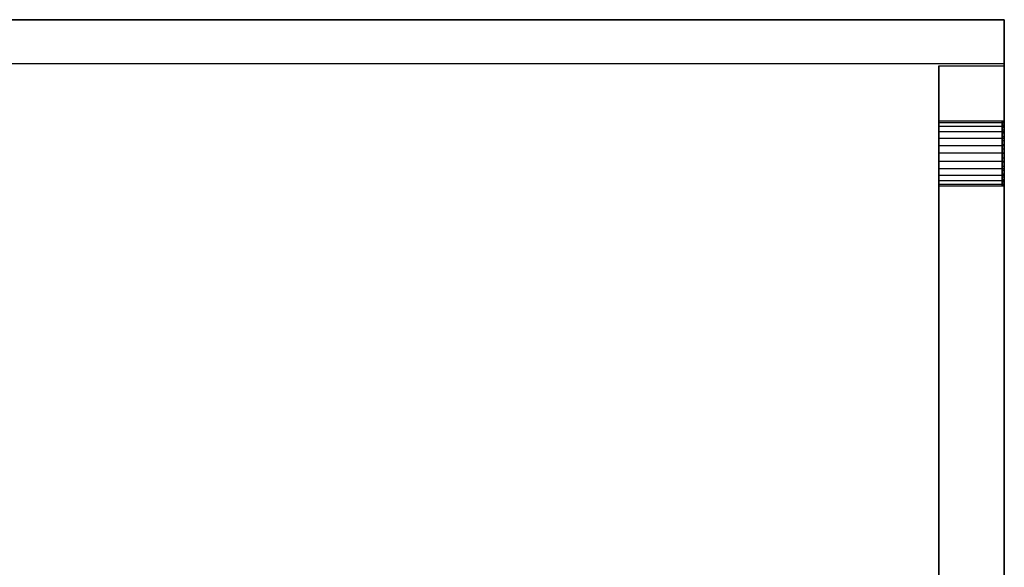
# Model space of a CAD drawing. Extents: x -3.54 to 3.54, y 0.19 to 5.65.
# Tile 62 of 62: x 1.77 to 3.54, y 4.67 to 5.65. Entities that reach past the tile are written whole.
import ezdxf

# ---------------------------------------------------------------- set-up
doc = ezdxf.new("R2010")
doc.units = 0
doc.header["$MEASUREMENT"] = 0
doc.layers.get('0').update_dxf_attribs({"color": 13, "linetype": 'CONTINUOUS'})

# ---------------------------------------------------------------- blocks, each defined once
blk = doc.blocks.new('EASY_RIGHT_PM_STL')
at = {"color": 0}
for p, q in [((-3.5433, 5.6498, 4.8591), (3.5433, 5.6498, 4.8591)), ((3.5433, 5.6498, 6.4339), (-3.5433, 5.6498, 6.4339)), ((3.5433, 5.6498, 6.4339), (-3.5433, 5.6498, 6.4339)), ((-3.5433, 5.6498, 4.8591), (3.5433, 5.6498, 4.8591)), ((3.5433, 3.6813, 4.8591), (3.5433, 5.6498, 4.8591)), ((3.5433, 5.6498, 4.8591), (3.5433, 5.6498, 6.4339)), ((3.5433, 5.6498, 6.4339), (3.5433, 3.6813, 6.4339)), ((3.5433, 3.6813, 4.8591), (3.5433, 5.6498, 4.8591)), ((3.5433, 5.6498, 6.4339), (3.5433, 3.6813, 6.4339)), ((3.5433, 5.6498, 4.8591), (3.5433, 5.6498, 6.4339)), ((-3.5433, 5.5711, 6.3551), (3.5433, 5.5711, 6.3551)), ((-3.5433, 5.5711, 4.9378), (3.5433, 5.5711, 4.9378)), ((-3.5433, 5.5711, 6.3551), (3.5433, 5.5711, 6.3551)), ((-3.5433, 5.5711, 4.9378), (3.5433, 5.5711, 4.9378)), ((3.4252, 3.7601, 4.9398), (3.4252, 5.5672, 4.9398)), ((3.4252, 5.5672, 4.9398), (3.5433, 5.5672, 4.9398)), ((3.4252, 5.5672, 4.9398), (3.5433, 5.5672, 4.9398)), ((3.4252, 5.5672, 4.9398), (3.4252, 5.5672, 6.3531)), ((3.4252, 5.5672, 6.3531), (3.5433, 5.5672, 6.3531)), ((3.4252, 5.5672, 6.3531), (3.5433, 5.5672, 6.3531)), ((3.4252, 5.5672, 6.3531), (3.4252, 3.7601, 6.3531)), ((3.4252, 5.5672, 6.3531), (3.4252, 3.7601, 6.3531)), ((3.4252, 5.5672, 4.9398), (3.4252, 5.5672, 6.3531)), ((3.4252, 3.7601, 4.9398), (3.4252, 5.5672, 4.9398)), ((3.5433, 5.5711, 6.3551), (3.5433, 5.5711, 4.9378)), ((3.5433, 5.5711, 4.9378), (3.5433, 3.7601, 4.9378)), ((3.5433, 3.7601, 6.3551), (3.5433, 5.5711, 6.3551)), ((3.5433, 3.7601, 6.3551), (3.5433, 5.5711, 6.3551)), ((3.5433, 5.5711, 6.3551), (3.5433, 5.5711, 4.9378)), ((3.5433, 5.5711, 4.9378), (3.5433, 3.7601, 4.9378)), ((3.5433, 5.5672, 4.9398), (3.5433, 3.7601, 4.9398)), ((3.5433, 5.5672, 6.3531), (3.5433, 5.5672, 4.9398)), ((3.5433, 3.7601, 6.3531), (3.5433, 5.5672, 6.3531)), ((3.5433, 5.5672, 6.3531), (3.5433, 5.5672, 4.9398)), ((3.5433, 3.7601, 6.3531), (3.5433, 5.5672, 6.3531)), ((3.5433, 5.5672, 4.9398), (3.5433, 3.7601, 4.9398)), ((3.4252, 5.4683, 5.6536), (3.4252, 5.4583, 5.68)), ((3.4252, 5.4649, 5.6255), (3.4252, 5.4683, 5.6536)), ((3.4252, 5.4683, 5.6536), (3.4252, 5.4583, 5.68)), ((3.4252, 5.4683, 5.6536), (3.5433, 5.4683, 5.6536)), ((3.4252, 5.4683, 5.6536), (3.5433, 5.4683, 5.6536)), ((3.4252, 5.4649, 5.6255), (3.4252, 5.4683, 5.6536)), ((3.4252, 5.4489, 5.6023), (3.4252, 5.4649, 5.6255)), ((3.4252, 5.4649, 5.6255), (3.5433, 5.4649, 5.6255)), ((3.4252, 5.4649, 5.6255), (3.5433, 5.4649, 5.6255)), ((3.4252, 5.4489, 5.6023), (3.4252, 5.4649, 5.6255)), ((3.4252, 5.4583, 5.68), (3.4252, 5.4371, 5.6987)), ((3.4252, 5.4583, 5.68), (3.4252, 5.4371, 5.6987)), ((3.4252, 5.4583, 5.68), (3.5433, 5.4583, 5.68)), ((3.4252, 5.4583, 5.68), (3.5433, 5.4583, 5.68)), ((3.5394, 5.4664, 5.6347), (3.5394, 5.4675, 5.6425)), ((3.5394, 5.4675, 5.6425), (3.5433, 5.4675, 5.6425)), ((3.5394, 5.4675, 5.6425), (3.5394, 5.4675, 5.6504)), ((3.5394, 5.4675, 5.6504), (3.5433, 5.4675, 5.6504)), ((3.5394, 5.4675, 5.6425), (3.5433, 5.4675, 5.6425)), ((3.5394, 5.4675, 5.6504), (3.5394, 5.4664, 5.6582)), ((3.5394, 5.4675, 5.6504), (3.5433, 5.4675, 5.6504)), ((3.5394, 5.4675, 5.6504), (3.5394, 5.4664, 5.6582)), ((3.5394, 5.4675, 5.6425), (3.5394, 5.4675, 5.6504)), ((3.5394, 5.4664, 5.6347), (3.5394, 5.4675, 5.6425)), ((3.5394, 5.4643, 5.6271), (3.5394, 5.4664, 5.6347)), ((3.5394, 5.4664, 5.6347), (3.5433, 5.4664, 5.6347)), ((3.5394, 5.4664, 5.6347), (3.5433, 5.4664, 5.6347)), ((3.5394, 5.4664, 5.6582), (3.5433, 5.4664, 5.6582)), ((3.5394, 5.4664, 5.6582), (3.5394, 5.4643, 5.6659)), ((3.5394, 5.4664, 5.6582), (3.5433, 5.4664, 5.6582)), ((3.5394, 5.4664, 5.6582), (3.5394, 5.4643, 5.6659)), ((3.5394, 5.4643, 5.6271), (3.5394, 5.4664, 5.6347)), ((3.5394, 5.4611, 5.6198), (3.5394, 5.4643, 5.6271)), ((3.5394, 5.4643, 5.6271), (3.5433, 5.4643, 5.6271)), ((3.5394, 5.4643, 5.6271), (3.5433, 5.4643, 5.6271)), ((3.5394, 5.4643, 5.6659), (3.5433, 5.4643, 5.6659)), ((3.5394, 5.4643, 5.6659), (3.5394, 5.4611, 5.6731)), ((3.5394, 5.4643, 5.6659), (3.5433, 5.4643, 5.6659)), ((3.5394, 5.4643, 5.6659), (3.5394, 5.4611, 5.6731)), ((3.5394, 5.4611, 5.6198), (3.5394, 5.4643, 5.6271)), ((3.5394, 5.457, 5.613), (3.5394, 5.4611, 5.6198)), ((3.5394, 5.4611, 5.6198), (3.5433, 5.4611, 5.6198)), ((3.5394, 5.4611, 5.6198), (3.5433, 5.4611, 5.6198)), ((3.5394, 5.4611, 5.6731), (3.5433, 5.4611, 5.6731)), ((3.5394, 5.4611, 5.6731), (3.5394, 5.457, 5.6799)), ((3.5394, 5.4611, 5.6731), (3.5433, 5.4611, 5.6731)), ((3.5394, 5.4611, 5.6731), (3.5394, 5.457, 5.6799)), ((3.5394, 5.457, 5.613), (3.5394, 5.4611, 5.6198)), ((3.5394, 5.452, 5.6069), (3.5394, 5.457, 5.613)), ((3.5394, 5.457, 5.613), (3.5433, 5.457, 5.613)), ((3.5394, 5.457, 5.613), (3.5433, 5.457, 5.613)), ((3.5394, 5.457, 5.6799), (3.5433, 5.457, 5.6799)), ((3.5394, 5.457, 5.6799), (3.5394, 5.452, 5.686)), ((3.5394, 5.457, 5.6799), (3.5433, 5.457, 5.6799)), ((3.5394, 5.457, 5.6799), (3.5394, 5.452, 5.686)), ((3.5394, 5.452, 5.6069), (3.5394, 5.457, 5.613)), ((3.5433, 5.4583, 5.68), (3.5433, 5.4683, 5.6536)), ((3.5433, 5.4683, 5.6536), (3.5433, 5.4649, 5.6255)), ((3.5433, 5.4583, 5.68), (3.5433, 5.4683, 5.6536)), ((3.5433, 5.4683, 5.6536), (3.5433, 5.4649, 5.6255)), ((3.5433, 5.4675, 5.6425), (3.5433, 5.4664, 5.6347)), ((3.5433, 5.4675, 5.6504), (3.5433, 5.4675, 5.6425)), ((3.5433, 5.4664, 5.6582), (3.5433, 5.4675, 5.6504)), ((3.5433, 5.4675, 5.6425), (3.5433, 5.4664, 5.6347)), ((3.5433, 5.4675, 5.6504), (3.5433, 5.4675, 5.6425)), ((3.5433, 5.4664, 5.6582), (3.5433, 5.4675, 5.6504)), ((3.5433, 5.4664, 5.6347), (3.5433, 5.4643, 5.6271)), ((3.5433, 5.4643, 5.6659), (3.5433, 5.4664, 5.6582)), ((3.5433, 5.4664, 5.6347), (3.5433, 5.4643, 5.6271)), ((3.5433, 5.4643, 5.6659), (3.5433, 5.4664, 5.6582)), ((3.5433, 5.4649, 5.6255), (3.5433, 5.4489, 5.6023)), ((3.5433, 5.4649, 5.6255), (3.5433, 5.4489, 5.6023)), ((3.5433, 5.4643, 5.6271), (3.5433, 5.4611, 5.6198)), ((3.5433, 5.4611, 5.6731), (3.5433, 5.4643, 5.6659)), ((3.5433, 5.4643, 5.6271), (3.5433, 5.4611, 5.6198)), ((3.5433, 5.4611, 5.6731), (3.5433, 5.4643, 5.6659)), ((3.5433, 5.4611, 5.6198), (3.5433, 5.457, 5.613)), ((3.5433, 5.457, 5.6799), (3.5433, 5.4611, 5.6731)), ((3.5433, 5.4611, 5.6198), (3.5433, 5.457, 5.613)), ((3.5433, 5.457, 5.6799), (3.5433, 5.4611, 5.6731)), ((3.5433, 5.4371, 5.6987), (3.5433, 5.4583, 5.68)), ((3.5433, 5.4371, 5.6987), (3.5433, 5.4583, 5.68)), ((3.5433, 5.457, 5.613), (3.5433, 5.452, 5.6069)), ((3.5433, 5.452, 5.686), (3.5433, 5.457, 5.6799)), ((3.5433, 5.457, 5.613), (3.5433, 5.452, 5.6069)), ((3.5433, 5.452, 5.686), (3.5433, 5.457, 5.6799)), ((3.4252, 5.4238, 5.5891), (3.4252, 5.4489, 5.6023)), ((3.4252, 5.4489, 5.6023), (3.5433, 5.4489, 5.6023)), ((3.4252, 5.4489, 5.6023), (3.5433, 5.4489, 5.6023)), ((3.4252, 5.4238, 5.5891), (3.4252, 5.4489, 5.6023)), ((3.5394, 5.4463, 5.6015), (3.5394, 5.452, 5.6069)), ((3.5394, 5.452, 5.6069), (3.5433, 5.452, 5.6069)), ((3.5394, 5.452, 5.6069), (3.5433, 5.452, 5.6069)), ((3.5394, 5.452, 5.686), (3.5433, 5.452, 5.686)), ((3.5394, 5.452, 5.686), (3.5394, 5.4463, 5.6914)), ((3.5394, 5.452, 5.686), (3.5433, 5.452, 5.686)), ((3.5394, 5.452, 5.686), (3.5394, 5.4463, 5.6914)), ((3.5394, 5.4463, 5.6015), (3.5394, 5.452, 5.6069)), ((3.5394, 5.4398, 5.597), (3.5394, 5.4463, 5.6015)), ((3.5394, 5.4463, 5.6015), (3.5433, 5.4463, 5.6015)), ((3.5394, 5.4463, 5.6015), (3.5433, 5.4463, 5.6015)), ((3.5394, 5.4463, 5.6914), (3.5433, 5.4463, 5.6914)), ((3.5394, 5.4463, 5.6914), (3.5394, 5.4398, 5.696)), ((3.5394, 5.4463, 5.6914), (3.5433, 5.4463, 5.6914)), ((3.5394, 5.4463, 5.6914), (3.5394, 5.4398, 5.696)), ((3.5394, 5.4398, 5.597), (3.5394, 5.4463, 5.6015)), ((3.5394, 5.4328, 5.5933), (3.5394, 5.4398, 5.597)), ((3.5394, 5.4398, 5.597), (3.5433, 5.4398, 5.597)), ((3.5394, 5.4398, 5.597), (3.5433, 5.4398, 5.597)), ((3.5394, 5.4398, 5.696), (3.5433, 5.4398, 5.696)), ((3.5394, 5.4398, 5.696), (3.5394, 5.4328, 5.6996)), ((3.5394, 5.4398, 5.696), (3.5433, 5.4398, 5.696)), ((3.5394, 5.4398, 5.696), (3.5394, 5.4328, 5.6996)), ((3.5394, 5.4328, 5.5933), (3.5394, 5.4398, 5.597)), ((3.5433, 5.452, 5.6069), (3.5433, 5.4463, 5.6015)), ((3.5433, 5.4463, 5.6914), (3.5433, 5.452, 5.686)), ((3.5433, 5.452, 5.6069), (3.5433, 5.4463, 5.6015)), ((3.5433, 5.4463, 5.6914), (3.5433, 5.452, 5.686)), ((3.5433, 5.4489, 5.6023), (3.5433, 5.4238, 5.5891)), ((3.5433, 5.4489, 5.6023), (3.5433, 5.4238, 5.5891)), ((3.5433, 5.4463, 5.6015), (3.5433, 5.4398, 5.597)), ((3.5433, 5.4398, 5.696), (3.5433, 5.4463, 5.6914)), ((3.5433, 5.4463, 5.6015), (3.5433, 5.4398, 5.597)), ((3.5433, 5.4398, 5.696), (3.5433, 5.4463, 5.6914)), ((3.5433, 5.4398, 5.597), (3.5433, 5.4328, 5.5933)), ((3.5433, 5.4328, 5.6996), (3.5433, 5.4398, 5.696)), ((3.5433, 5.4398, 5.597), (3.5433, 5.4328, 5.5933)), ((3.5433, 5.4328, 5.6996), (3.5433, 5.4398, 5.696)), ((3.4252, 5.4371, 5.6987), (3.4252, 5.4097, 5.7055)), ((3.4252, 5.4371, 5.6987), (3.4252, 5.4097, 5.7055)), ((3.4252, 5.4371, 5.6987), (3.5433, 5.4371, 5.6987)), ((3.4252, 5.4371, 5.6987), (3.5433, 5.4371, 5.6987)), ((3.4252, 5.3956, 5.5891), (3.4252, 5.4238, 5.5891)), ((3.4252, 5.4238, 5.5891), (3.5433, 5.4238, 5.5891)), ((3.4252, 5.4238, 5.5891), (3.5433, 5.4238, 5.5891)), ((3.4252, 5.3956, 5.5891), (3.4252, 5.4238, 5.5891)), ((3.5394, 5.4253, 5.5907), (3.5394, 5.4328, 5.5933)), ((3.5394, 5.4328, 5.5933), (3.5433, 5.4328, 5.5933)), ((3.5394, 5.4328, 5.5933), (3.5433, 5.4328, 5.5933)), ((3.5394, 5.4328, 5.6996), (3.5433, 5.4328, 5.6996)), ((3.5394, 5.4328, 5.6996), (3.5394, 5.4253, 5.7022)), ((3.5394, 5.4328, 5.6996), (3.5433, 5.4328, 5.6996)), ((3.5394, 5.4328, 5.6996), (3.5394, 5.4253, 5.7022)), ((3.5394, 5.4253, 5.5907), (3.5394, 5.4328, 5.5933)), ((3.5394, 5.4176, 5.5891), (3.5394, 5.4253, 5.5907)), ((3.5394, 5.4253, 5.5907), (3.5433, 5.4253, 5.5907)), ((3.5394, 5.4253, 5.5907), (3.5433, 5.4253, 5.5907)), ((3.5394, 5.4253, 5.7022), (3.5433, 5.4253, 5.7022)), ((3.5394, 5.4253, 5.7022), (3.5394, 5.4176, 5.7039)), ((3.5394, 5.4253, 5.7022), (3.5433, 5.4253, 5.7022)), ((3.5394, 5.4253, 5.7022), (3.5394, 5.4176, 5.7039)), ((3.5394, 5.4176, 5.5891), (3.5394, 5.4253, 5.5907)), ((3.5433, 5.4097, 5.7055), (3.5433, 5.4371, 5.6987)), ((3.5433, 5.4097, 5.7055), (3.5433, 5.4371, 5.6987)), ((3.5433, 5.4328, 5.5933), (3.5433, 5.4253, 5.5907)), ((3.5433, 5.4253, 5.7022), (3.5433, 5.4328, 5.6996)), ((3.5433, 5.4328, 5.5933), (3.5433, 5.4253, 5.5907)), ((3.5433, 5.4253, 5.7022), (3.5433, 5.4328, 5.6996)), ((3.5433, 5.4253, 5.5907), (3.5433, 5.4176, 5.5891)), ((3.5433, 5.4176, 5.7039), (3.5433, 5.4253, 5.7022)), ((3.5433, 5.4253, 5.5907), (3.5433, 5.4176, 5.5891)), ((3.5433, 5.4176, 5.7039), (3.5433, 5.4253, 5.7022)), ((3.5433, 5.4238, 5.5891), (3.5433, 5.3956, 5.5891)), ((3.5433, 5.4238, 5.5891), (3.5433, 5.3956, 5.5891)), ((3.4252, 5.4097, 5.7055), (3.4252, 5.3822, 5.6987)), ((3.5433, 5.4097, 5.7055), (3.4252, 5.4097, 5.7055)), ((3.4252, 5.4097, 5.7055), (3.4252, 5.3822, 5.6987)), ((3.5433, 5.4097, 5.7055), (3.4252, 5.4097, 5.7055)), ((3.5394, 5.4097, 5.5885), (3.5394, 5.4176, 5.5891)), ((3.5394, 5.4176, 5.5891), (3.5433, 5.4176, 5.5891)), ((3.5394, 5.4176, 5.5891), (3.5433, 5.4176, 5.5891)), ((3.5394, 5.4176, 5.7039), (3.5433, 5.4176, 5.7039)), ((3.5394, 5.4176, 5.7039), (3.5394, 5.4097, 5.7044)), ((3.5394, 5.4176, 5.7039), (3.5433, 5.4176, 5.7039)), ((3.5394, 5.4176, 5.7039), (3.5394, 5.4097, 5.7044)), ((3.5394, 5.4097, 5.5885), (3.5394, 5.4176, 5.5891)), ((3.5394, 5.4097, 5.5885), (3.5433, 5.4097, 5.5885)), ((3.5394, 5.4097, 5.7044), (3.5433, 5.4097, 5.7044)), ((3.5394, 5.4097, 5.7044), (3.5394, 5.4018, 5.7039)), ((3.5394, 5.4097, 5.7044), (3.5433, 5.4097, 5.7044)), ((3.5394, 5.4018, 5.5891), (3.5394, 5.4097, 5.5885)), ((3.5394, 5.4097, 5.5885), (3.5433, 5.4097, 5.5885)), ((3.5394, 5.4097, 5.7044), (3.5394, 5.4018, 5.7039)), ((3.5394, 5.4018, 5.5891), (3.5394, 5.4097, 5.5885)), ((3.5433, 5.4176, 5.5891), (3.5433, 5.4097, 5.5885)), ((3.5433, 5.4097, 5.7044), (3.5433, 5.4176, 5.7039)), ((3.5433, 5.4097, 5.7044), (3.5433, 5.4176, 5.7039)), ((3.5433, 5.4176, 5.5891), (3.5433, 5.4097, 5.5885)), ((3.5433, 5.3822, 5.6987), (3.5433, 5.4097, 5.7055)), ((3.5433, 5.3822, 5.6987), (3.5433, 5.4097, 5.7055)), ((3.5433, 5.4018, 5.7039), (3.5433, 5.4097, 5.7044)), ((3.5433, 5.4097, 5.5885), (3.5433, 5.4018, 5.5891)), ((3.5433, 5.4018, 5.7039), (3.5433, 5.4097, 5.7044)), ((3.5433, 5.4097, 5.5885), (3.5433, 5.4018, 5.5891)), ((3.4252, 5.3705, 5.6023), (3.4252, 5.3956, 5.5891)), ((3.4252, 5.3956, 5.5891), (3.5433, 5.3956, 5.5891)), ((3.4252, 5.3956, 5.5891), (3.5433, 5.3956, 5.5891)), ((3.4252, 5.3705, 5.6023), (3.4252, 5.3956, 5.5891)), ((3.5394, 5.4018, 5.7039), (3.5433, 5.4018, 5.7039)), ((3.5394, 5.4018, 5.7039), (3.5394, 5.3941, 5.7022)), ((3.5394, 5.4018, 5.7039), (3.5433, 5.4018, 5.7039)), ((3.5394, 5.3941, 5.5907), (3.5394, 5.4018, 5.5891)), ((3.5394, 5.4018, 5.5891), (3.5433, 5.4018, 5.5891)), ((3.5394, 5.4018, 5.5891), (3.5433, 5.4018, 5.5891)), ((3.5394, 5.3941, 5.5907), (3.5394, 5.4018, 5.5891)), ((3.5394, 5.4018, 5.7039), (3.5394, 5.3941, 5.7022)), ((3.5394, 5.3941, 5.7022), (3.5433, 5.3941, 5.7022)), ((3.5394, 5.3941, 5.7022), (3.5394, 5.3866, 5.6996)), ((3.5394, 5.3941, 5.7022), (3.5433, 5.3941, 5.7022)), ((3.5394, 5.3866, 5.5933), (3.5394, 5.3941, 5.5907)), ((3.5394, 5.3941, 5.5907), (3.5433, 5.3941, 5.5907)), ((3.5394, 5.3941, 5.5907), (3.5433, 5.3941, 5.5907)), ((3.5394, 5.3866, 5.5933), (3.5394, 5.3941, 5.5907)), ((3.5394, 5.3941, 5.7022), (3.5394, 5.3866, 5.6996)), ((3.5394, 5.3866, 5.6996), (3.5433, 5.3866, 5.6996)), ((3.5394, 5.3866, 5.6996), (3.5394, 5.3796, 5.696)), ((3.5394, 5.3866, 5.6996), (3.5433, 5.3866, 5.6996)), ((3.5394, 5.3796, 5.597), (3.5394, 5.3866, 5.5933)), ((3.5394, 5.3866, 5.5933), (3.5433, 5.3866, 5.5933)), ((3.5394, 5.3866, 5.5933), (3.5433, 5.3866, 5.5933)), ((3.5394, 5.3796, 5.597), (3.5394, 5.3866, 5.5933)), ((3.5394, 5.3866, 5.6996), (3.5394, 5.3796, 5.696)), ((3.5433, 5.3941, 5.7022), (3.5433, 5.4018, 5.7039)), ((3.5433, 5.4018, 5.5891), (3.5433, 5.3941, 5.5907)), ((3.5433, 5.3941, 5.7022), (3.5433, 5.4018, 5.7039)), ((3.5433, 5.4018, 5.5891), (3.5433, 5.3941, 5.5907)), ((3.5433, 5.3956, 5.5891), (3.5433, 5.3705, 5.6023)), ((3.5433, 5.3956, 5.5891), (3.5433, 5.3705, 5.6023)), ((3.5433, 5.3866, 5.6996), (3.5433, 5.3941, 5.7022)), ((3.5433, 5.3941, 5.5907), (3.5433, 5.3866, 5.5933)), ((3.5433, 5.3866, 5.6996), (3.5433, 5.3941, 5.7022)), ((3.5433, 5.3941, 5.5907), (3.5433, 5.3866, 5.5933)), ((3.5433, 5.3796, 5.696), (3.5433, 5.3866, 5.6996)), ((3.5433, 5.3866, 5.5933), (3.5433, 5.3796, 5.597)), ((3.5433, 5.3796, 5.696), (3.5433, 5.3866, 5.6996)), ((3.5433, 5.3866, 5.5933), (3.5433, 5.3796, 5.597)), ((3.4252, 5.3822, 5.6987), (3.4252, 5.3611, 5.68)), ((3.4252, 5.3822, 5.6987), (3.4252, 5.3611, 5.68)), ((3.4252, 5.3822, 5.6987), (3.5433, 5.3822, 5.6987)), ((3.4252, 5.3822, 5.6987), (3.5433, 5.3822, 5.6987)), ((3.4252, 5.3545, 5.6255), (3.4252, 5.3705, 5.6023)), ((3.4252, 5.3705, 5.6023), (3.5433, 5.3705, 5.6023)), ((3.4252, 5.3705, 5.6023), (3.5433, 5.3705, 5.6023)), ((3.4252, 5.3545, 5.6255), (3.4252, 5.3705, 5.6023)), ((3.5394, 5.3796, 5.696), (3.5433, 5.3796, 5.696)), ((3.5394, 5.3796, 5.696), (3.5394, 5.3731, 5.6914)), ((3.5394, 5.3796, 5.696), (3.5433, 5.3796, 5.696)), ((3.5394, 5.3731, 5.6015), (3.5394, 5.3796, 5.597)), ((3.5394, 5.3796, 5.597), (3.5433, 5.3796, 5.597)), ((3.5394, 5.3796, 5.597), (3.5433, 5.3796, 5.597)), ((3.5394, 5.3731, 5.6015), (3.5394, 5.3796, 5.597)), ((3.5394, 5.3796, 5.696), (3.5394, 5.3731, 5.6914)), ((3.5394, 5.3731, 5.6914), (3.5433, 5.3731, 5.6914)), ((3.5394, 5.3731, 5.6914), (3.5394, 5.3673, 5.686)), ((3.5394, 5.3731, 5.6914), (3.5433, 5.3731, 5.6914)), ((3.5394, 5.3673, 5.6069), (3.5394, 5.3731, 5.6015)), ((3.5394, 5.3731, 5.6015), (3.5433, 5.3731, 5.6015)), ((3.5394, 5.3731, 5.6015), (3.5433, 5.3731, 5.6015)), ((3.5394, 5.3673, 5.6069), (3.5394, 5.3731, 5.6015)), ((3.5394, 5.3731, 5.6914), (3.5394, 5.3673, 5.686)), ((3.5433, 5.3611, 5.68), (3.5433, 5.3822, 5.6987)), ((3.5433, 5.3611, 5.68), (3.5433, 5.3822, 5.6987)), ((3.5433, 5.3731, 5.6914), (3.5433, 5.3796, 5.696)), ((3.5433, 5.3796, 5.597), (3.5433, 5.3731, 5.6015)), ((3.5433, 5.3731, 5.6914), (3.5433, 5.3796, 5.696)), ((3.5433, 5.3796, 5.597), (3.5433, 5.3731, 5.6015)), ((3.5433, 5.3673, 5.686), (3.5433, 5.3731, 5.6914)), ((3.5433, 5.3731, 5.6015), (3.5433, 5.3673, 5.6069)), ((3.5433, 5.3673, 5.686), (3.5433, 5.3731, 5.6914)), ((3.5433, 5.3731, 5.6015), (3.5433, 5.3673, 5.6069)), ((3.5433, 5.3705, 5.6023), (3.5433, 5.3545, 5.6255)), ((3.5433, 5.3705, 5.6023), (3.5433, 5.3545, 5.6255)), ((3.4252, 5.3611, 5.68), (3.4252, 5.3511, 5.6536)), ((3.4252, 5.3611, 5.68), (3.4252, 5.3511, 5.6536)), ((3.4252, 5.3611, 5.68), (3.5433, 5.3611, 5.68)), ((3.4252, 5.3611, 5.68), (3.5433, 5.3611, 5.68)), ((3.4252, 5.3511, 5.6536), (3.4252, 5.3545, 5.6255)), ((3.4252, 5.3545, 5.6255), (3.5433, 5.3545, 5.6255)), ((3.4252, 5.3545, 5.6255), (3.5433, 5.3545, 5.6255)), ((3.4252, 5.3511, 5.6536), (3.4252, 5.3545, 5.6255)), ((3.4252, 5.3511, 5.6536), (3.5433, 5.3511, 5.6536)), ((3.4252, 5.3511, 5.6536), (3.5433, 5.3511, 5.6536)), ((3.5394, 5.3673, 5.686), (3.5433, 5.3673, 5.686)), ((3.5394, 5.3673, 5.686), (3.5394, 5.3624, 5.6799)), ((3.5394, 5.3673, 5.686), (3.5433, 5.3673, 5.686)), ((3.5394, 5.3624, 5.613), (3.5394, 5.3673, 5.6069)), ((3.5394, 5.3673, 5.6069), (3.5433, 5.3673, 5.6069)), ((3.5394, 5.3673, 5.6069), (3.5433, 5.3673, 5.6069)), ((3.5394, 5.3624, 5.613), (3.5394, 5.3673, 5.6069)), ((3.5394, 5.3673, 5.686), (3.5394, 5.3624, 5.6799)), ((3.5394, 5.3624, 5.6799), (3.5433, 5.3624, 5.6799)), ((3.5394, 5.3624, 5.6799), (3.5394, 5.3583, 5.6731)), ((3.5394, 5.3624, 5.6799), (3.5433, 5.3624, 5.6799)), ((3.5394, 5.3583, 5.6198), (3.5394, 5.3624, 5.613)), ((3.5394, 5.3624, 5.613), (3.5433, 5.3624, 5.613)), ((3.5394, 5.3624, 5.613), (3.5433, 5.3624, 5.613)), ((3.5394, 5.3583, 5.6198), (3.5394, 5.3624, 5.613)), ((3.5394, 5.3624, 5.6799), (3.5394, 5.3583, 5.6731)), ((3.5394, 5.3583, 5.6731), (3.5433, 5.3583, 5.6731)), ((3.5394, 5.3583, 5.6731), (3.5394, 5.3551, 5.6659)), ((3.5394, 5.3583, 5.6731), (3.5433, 5.3583, 5.6731)), ((3.5394, 5.3551, 5.6271), (3.5394, 5.3583, 5.6198)), ((3.5394, 5.3583, 5.6198), (3.5433, 5.3583, 5.6198)), ((3.5394, 5.3583, 5.6198), (3.5433, 5.3583, 5.6198)), ((3.5394, 5.3551, 5.6271), (3.5394, 5.3583, 5.6198)), ((3.5394, 5.3583, 5.6731), (3.5394, 5.3551, 5.6659)), ((3.5394, 5.3551, 5.6659), (3.5433, 5.3551, 5.6659)), ((3.5394, 5.3551, 5.6659), (3.5394, 5.353, 5.6582)), ((3.5394, 5.3551, 5.6659), (3.5433, 5.3551, 5.6659)), ((3.5394, 5.353, 5.6347), (3.5394, 5.3551, 5.6271)), ((3.5394, 5.3551, 5.6271), (3.5433, 5.3551, 5.6271)), ((3.5394, 5.3551, 5.6271), (3.5433, 5.3551, 5.6271)), ((3.5394, 5.353, 5.6347), (3.5394, 5.3551, 5.6271)), ((3.5394, 5.3551, 5.6659), (3.5394, 5.353, 5.6582)), ((3.5394, 5.353, 5.6582), (3.5433, 5.353, 5.6582)), ((3.5394, 5.353, 5.6582), (3.5394, 5.3519, 5.6504)), ((3.5394, 5.353, 5.6582), (3.5433, 5.353, 5.6582)), ((3.5394, 5.3519, 5.6425), (3.5394, 5.353, 5.6347)), ((3.5394, 5.353, 5.6347), (3.5433, 5.353, 5.6347)), ((3.5394, 5.353, 5.6347), (3.5433, 5.353, 5.6347)), ((3.5394, 5.3519, 5.6425), (3.5394, 5.353, 5.6347)), ((3.5394, 5.353, 5.6582), (3.5394, 5.3519, 5.6504)), ((3.5394, 5.3519, 5.6504), (3.5433, 5.3519, 5.6504)), ((3.5394, 5.3519, 5.6504), (3.5394, 5.3519, 5.6425)), ((3.5394, 5.3519, 5.6425), (3.5433, 5.3519, 5.6425)), ((3.5394, 5.3519, 5.6504), (3.5433, 5.3519, 5.6504)), ((3.5394, 5.3519, 5.6425), (3.5433, 5.3519, 5.6425)), ((3.5394, 5.3519, 5.6504), (3.5394, 5.3519, 5.6425)), ((3.5433, 5.3624, 5.6799), (3.5433, 5.3673, 5.686)), ((3.5433, 5.3673, 5.6069), (3.5433, 5.3624, 5.613)), ((3.5433, 5.3624, 5.6799), (3.5433, 5.3673, 5.686)), ((3.5433, 5.3673, 5.6069), (3.5433, 5.3624, 5.613)), ((3.5433, 5.3583, 5.6731), (3.5433, 5.3624, 5.6799)), ((3.5433, 5.3624, 5.613), (3.5433, 5.3583, 5.6198)), ((3.5433, 5.3583, 5.6731), (3.5433, 5.3624, 5.6799)), ((3.5433, 5.3624, 5.613), (3.5433, 5.3583, 5.6198)), ((3.5433, 5.3511, 5.6536), (3.5433, 5.3611, 5.68)), ((3.5433, 5.3511, 5.6536), (3.5433, 5.3611, 5.68)), ((3.5433, 5.3551, 5.6659), (3.5433, 5.3583, 5.6731)), ((3.5433, 5.3583, 5.6198), (3.5433, 5.3551, 5.6271)), ((3.5433, 5.3551, 5.6659), (3.5433, 5.3583, 5.6731)), ((3.5433, 5.3583, 5.6198), (3.5433, 5.3551, 5.6271)), ((3.5433, 5.353, 5.6582), (3.5433, 5.3551, 5.6659)), ((3.5433, 5.3551, 5.6271), (3.5433, 5.353, 5.6347)), ((3.5433, 5.353, 5.6582), (3.5433, 5.3551, 5.6659)), ((3.5433, 5.3551, 5.6271), (3.5433, 5.353, 5.6347)), ((3.5433, 5.3545, 5.6255), (3.5433, 5.3511, 5.6536)), ((3.5433, 5.3545, 5.6255), (3.5433, 5.3511, 5.6536)), ((3.5433, 5.3519, 5.6504), (3.5433, 5.353, 5.6582)), ((3.5433, 5.353, 5.6347), (3.5433, 5.3519, 5.6425)), ((3.5433, 5.3519, 5.6504), (3.5433, 5.353, 5.6582)), ((3.5433, 5.353, 5.6347), (3.5433, 5.3519, 5.6425)), ((3.5433, 5.3519, 5.6425), (3.5433, 5.3519, 5.6504)), ((3.5433, 5.3519, 5.6425), (3.5433, 5.3519, 5.6504))]:
    blk.add_line(p, q, dxfattribs=at)

msp = doc.modelspace()

# ---------------------------------------------------------------- block references
at = {"color": 0}
msp.add_blockref('EASY_RIGHT_PM_STL', (0, 0), dxfattribs=at)

doc.saveas('drawing.dxf')
